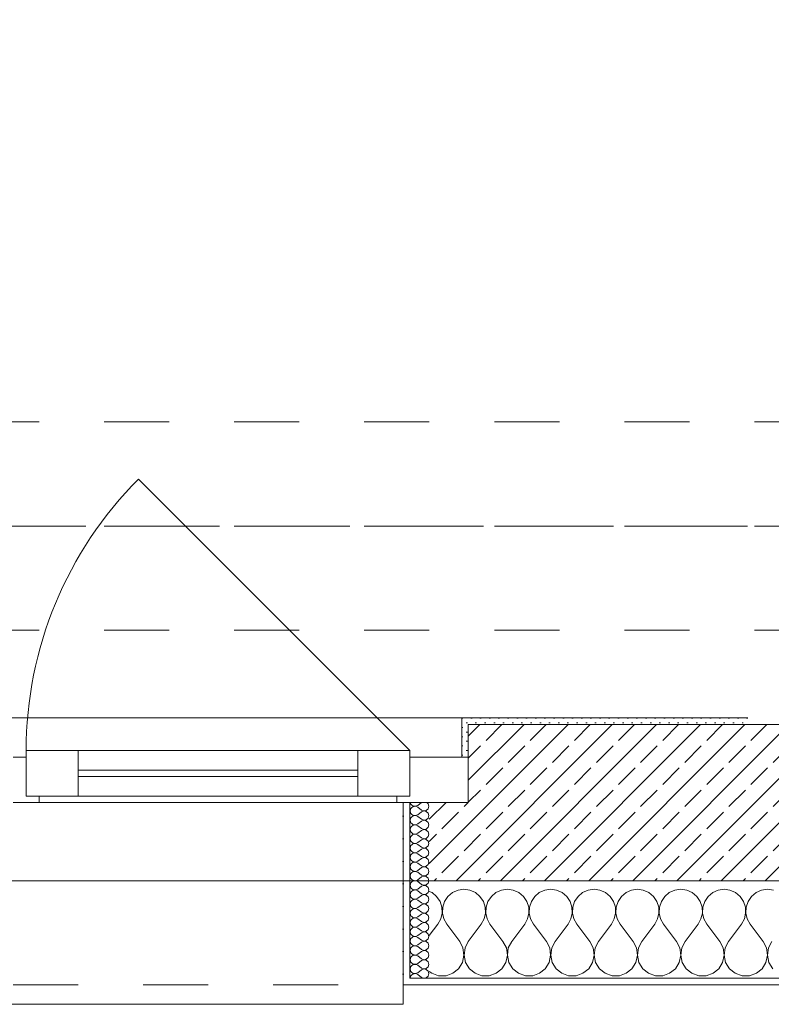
# Model space of a CAD drawing. Header units: metres. Extents: x -3.5 to 65.3, y -10.9 to 16.7.
# Tile 36 of 234: x 24.5 to 25.6, y -0.2 to 1.3. Entities that reach past the tile are written whole.
import ezdxf

# ---------------------------------------------------------------- set-up
doc = ezdxf.new("R2010")
doc.units = ezdxf.units.M
doc.header["$MEASUREMENT"] = 0
for name, pattern in [('Achse', [0.08, 0.04, -0.02, 0, -0.02]), ('Strichlinie doppelt', [0.218722, 0.105833, -0.042333, 0.028222, -0.042333]), ('Strichlinie eng', [0.046, 0.03, -0.016]), ('Untersicht', [0.04, 0.03, -0.01])]:
    doc.linetypes.add(name, pattern=pattern)
for name, color, linetype in [('451 - Universal.Achsen Raster', 7, 'Continuous'), ('603 - Struktur.Bodenplatte_ Decke Roh', 7, 'Continuous'), ('604 - Struktur.Wand Aussen', 7, 'Continuous'), ('608 - Struktur.Träger', 7, 'Continuous')]:
    doc.layers.add(name, color=color, linetype=linetype)
pattern_1 = [(0, (0, 0), (0, 0.034641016), [0, -0.02]), (0, (0.01, 0.01732), (0, 0.034641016), [0, -0.02])]
pattern_2 = [(45, (0, 0), (-0.007071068, 0.007071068), [0, -0.01])]

# ---------------------------------------------------------------- blocks, each defined once
blk = doc.blocks.new('*X18')
at = {"layer": '604 - Struktur.Wand Aussen', "color": 7, "linetype": 'Continuous', "lineweight": 5}
for p, q in [((25.0842, -0.0133), (25.08, -0.0115)), ((25.0913, -0.0192), (25.0842, -0.0133)), ((25.1158, -0.0133), (25.1087, -0.0192)), ((25.1242, -0.0096), (25.1158, -0.0133)), ((25.1333, -0.0083), (25.1242, -0.0096)), ((25.1424, -0.0096), (25.1333, -0.0083)), ((25.1509, -0.0133), (25.1424, -0.0096)), ((25.1579, -0.0192), (25.1509, -0.0133)), ((25.1825, -0.0133), (25.1754, -0.0192)), ((25.1909, -0.0096), (25.1825, -0.0133)), ((25.2, -0.0083), (25.1909, -0.0096)), ((25.2091, -0.0096), (25.2, -0.0083)), ((25.2175, -0.0133), (25.2091, -0.0096)), ((25.2246, -0.0192), (25.2175, -0.0133)), ((25.2491, -0.0133), (25.2421, -0.0192)), ((25.2576, -0.0096), (25.2491, -0.0133)), ((25.2667, -0.0083), (25.2576, -0.0096)), ((25.2758, -0.0096), (25.2667, -0.0083)), ((25.2842, -0.0133), (25.2758, -0.0096)), ((25.2913, -0.0192), (25.2842, -0.0133)), ((25.3158, -0.0133), (25.3087, -0.0192)), ((25.3242, -0.0096), (25.3158, -0.0133)), ((25.3333, -0.0083), (25.3242, -0.0096)), ((25.3424, -0.0096), (25.3333, -0.0083)), ((25.3509, -0.0133), (25.3424, -0.0096)), ((25.3579, -0.0192), (25.3509, -0.0133)), ((25.3825, -0.0133), (25.3754, -0.0192)), ((25.3909, -0.0096), (25.3825, -0.0133)), ((25.4, -0.0083), (25.3909, -0.0096)), ((25.4091, -0.0096), (25.4, -0.0083)), ((25.4175, -0.0133), (25.4091, -0.0096)), ((25.4246, -0.0192), (25.4175, -0.0133)), ((25.4491, -0.0133), (25.4421, -0.0192)), ((25.4576, -0.0096), (25.4491, -0.0133)), ((25.4667, -0.0083), (25.4576, -0.0096)), ((25.4758, -0.0096), (25.4667, -0.0083)), ((25.4842, -0.0133), (25.4758, -0.0096)), ((25.4913, -0.0192), (25.4842, -0.0133)), ((25.5158, -0.0133), (25.5087, -0.0192)), ((25.5242, -0.0096), (25.5158, -0.0133)), ((25.5333, -0.0083), (25.5242, -0.0096)), ((25.5424, -0.0096), (25.5333, -0.0083)), ((25.5509, -0.0133), (25.5424, -0.0096)), ((25.5579, -0.0192), (25.5509, -0.0133)), ((25.5825, -0.0133), (25.5754, -0.0192)), ((25.5909, -0.0096), (25.5825, -0.0133)), ((25.6, -0.0083), (25.5909, -0.0096)), ((25.6091, -0.0096), (25.6, -0.0083)), ((25.0965, -0.0268), (25.0913, -0.0192)), ((25.0994, -0.0355), (25.0965, -0.0268)), ((25.1035, -0.0268), (25.1006, -0.0355)), ((25.1087, -0.0192), (25.1035, -0.0268)), ((25.1631, -0.0268), (25.1579, -0.0192)), ((25.1661, -0.0355), (25.1631, -0.0268)), ((25.1702, -0.0268), (25.1672, -0.0355)), ((25.1754, -0.0192), (25.1702, -0.0268)), ((25.2298, -0.0268), (25.2246, -0.0192)), ((25.2328, -0.0355), (25.2298, -0.0268)), ((25.2369, -0.0268), (25.2339, -0.0355)), ((25.2421, -0.0192), (25.2369, -0.0268)), ((25.2965, -0.0268), (25.2913, -0.0192)), ((25.2994, -0.0355), (25.2965, -0.0268)), ((25.3035, -0.0268), (25.3006, -0.0355)), ((25.3087, -0.0192), (25.3035, -0.0268)), ((25.3631, -0.0268), (25.3579, -0.0192)), ((25.3661, -0.0355), (25.3631, -0.0268)), ((25.3702, -0.0268), (25.3672, -0.0355)), ((25.3754, -0.0192), (25.3702, -0.0268)), ((25.4298, -0.0268), (25.4246, -0.0192)), ((25.4328, -0.0355), (25.4298, -0.0268)), ((25.4369, -0.0268), (25.4339, -0.0355)), ((25.4421, -0.0192), (25.4369, -0.0268)), ((25.4965, -0.0268), (25.4913, -0.0192)), ((25.4994, -0.0355), (25.4965, -0.0268)), ((25.5035, -0.0268), (25.5006, -0.0355)), ((25.5087, -0.0192), (25.5035, -0.0268)), ((25.5631, -0.0268), (25.5579, -0.0192)), ((25.5661, -0.0355), (25.5631, -0.0268)), ((25.5702, -0.0268), (25.5672, -0.0355)), ((25.5754, -0.0192), (25.5702, -0.0268)), ((25.0978, -0.0536), (25.0999, -0.0447)), ((25.0999, -0.0447), (25.0994, -0.0355)), ((25.1006, -0.0355), (25.1001, -0.0447)), ((25.1001, -0.0447), (25.1022, -0.0536)), ((25.1645, -0.0536), (25.1665, -0.0447)), ((25.1665, -0.0447), (25.1661, -0.0355)), ((25.1672, -0.0355), (25.1668, -0.0447)), ((25.1668, -0.0447), (25.1689, -0.0536)), ((25.2311, -0.0536), (25.2332, -0.0447)), ((25.2332, -0.0447), (25.2328, -0.0355)), ((25.2339, -0.0355), (25.2335, -0.0447)), ((25.2335, -0.0447), (25.2355, -0.0536)), ((25.2978, -0.0536), (25.2999, -0.0447)), ((25.2999, -0.0447), (25.2994, -0.0355)), ((25.3006, -0.0355), (25.3001, -0.0447)), ((25.3001, -0.0447), (25.3022, -0.0536)), ((25.3645, -0.0536), (25.3665, -0.0447)), ((25.3665, -0.0447), (25.3661, -0.0355)), ((25.3672, -0.0355), (25.3668, -0.0447)), ((25.3668, -0.0447), (25.3689, -0.0536)), ((25.4311, -0.0536), (25.4332, -0.0447)), ((25.4332, -0.0447), (25.4328, -0.0355)), ((25.4339, -0.0355), (25.4335, -0.0447)), ((25.4335, -0.0447), (25.4355, -0.0536)), ((25.4978, -0.0536), (25.4999, -0.0447)), ((25.4999, -0.0447), (25.4994, -0.0355)), ((25.5006, -0.0355), (25.5001, -0.0447)), ((25.5001, -0.0447), (25.5022, -0.0536)), ((25.5645, -0.0536), (25.5665, -0.0447)), ((25.5665, -0.0447), (25.5661, -0.0355)), ((25.5672, -0.0355), (25.5668, -0.0447)), ((25.5668, -0.0447), (25.5689, -0.0536)), ((25.0933, -0.0617), (25.0978, -0.0536)), ((25.1022, -0.0536), (25.1067, -0.0617)), ((25.16, -0.0617), (25.1645, -0.0536)), ((25.1689, -0.0536), (25.1733, -0.0617)), ((25.2267, -0.0617), (25.2311, -0.0536)), ((25.2355, -0.0536), (25.24, -0.0617)), ((25.2933, -0.0617), (25.2978, -0.0536)), ((25.3022, -0.0536), (25.3067, -0.0617)), ((25.36, -0.0617), (25.3645, -0.0536)), ((25.3689, -0.0536), (25.3733, -0.0617)), ((25.4267, -0.0617), (25.4311, -0.0536)), ((25.4355, -0.0536), (25.44, -0.0617)), ((25.4933, -0.0617), (25.4978, -0.0536)), ((25.5022, -0.0536), (25.5067, -0.0617)), ((25.56, -0.0617), (25.5645, -0.0536)), ((25.5689, -0.0536), (25.5733, -0.0617)), ((25.08, -0.0794), (25.0933, -0.0617)), ((25.1267, -0.0883), (25.1067, -0.0617)), ((25.14, -0.0883), (25.16, -0.0617)), ((25.1933, -0.0883), (25.1733, -0.0617)), ((25.2067, -0.0883), (25.2267, -0.0617)), ((25.26, -0.0883), (25.24, -0.0617)), ((25.2733, -0.0883), (25.2933, -0.0617)), ((25.3267, -0.0883), (25.3067, -0.0617)), ((25.34, -0.0883), (25.36, -0.0617)), ((25.3933, -0.0883), (25.3733, -0.0617)), ((25.4067, -0.0883), (25.4267, -0.0617)), ((25.46, -0.0883), (25.44, -0.0617)), ((25.4733, -0.0883), (25.4933, -0.0617)), ((25.5267, -0.0883), (25.5067, -0.0617)), ((25.54, -0.0883), (25.56, -0.0617)), ((25.5933, -0.0883), (25.5733, -0.0617)), ((25.1318, -0.0984), (25.1267, -0.0883)), ((25.14, -0.0883), (25.1349, -0.0984)), ((25.1985, -0.0984), (25.1933, -0.0883)), ((25.2067, -0.0883), (25.2015, -0.0984)), ((25.2651, -0.0984), (25.26, -0.0883)), ((25.2733, -0.0883), (25.2682, -0.0984)), ((25.3318, -0.0984), (25.3267, -0.0883)), ((25.34, -0.0883), (25.3349, -0.0984)), ((25.3985, -0.0984), (25.3933, -0.0883)), ((25.4067, -0.0883), (25.4015, -0.0984)), ((25.4651, -0.0984), (25.46, -0.0883)), ((25.4733, -0.0883), (25.4682, -0.0984)), ((25.5318, -0.0984), (25.5267, -0.0883)), ((25.54, -0.0883), (25.5349, -0.0984)), ((25.5985, -0.0984), (25.5933, -0.0883)), ((25.6067, -0.0883), (25.6015, -0.0984)), ((25.1333, -0.1096), (25.1318, -0.0984)), ((25.1349, -0.0984), (25.1334, -0.1096)), ((25.2, -0.1096), (25.1985, -0.0984)), ((25.2015, -0.0984), (25.2, -0.1096)), ((25.2666, -0.1096), (25.2651, -0.0984)), ((25.2682, -0.0984), (25.2667, -0.1096)), ((25.3333, -0.1096), (25.3318, -0.0984)), ((25.3349, -0.0984), (25.3334, -0.1096)), ((25.4, -0.1096), (25.3985, -0.0984)), ((25.4015, -0.0984), (25.4, -0.1096)), ((25.4666, -0.1096), (25.4651, -0.0984)), ((25.4682, -0.0984), (25.4667, -0.1096)), ((25.5333, -0.1096), (25.5318, -0.0984)), ((25.5349, -0.0984), (25.5334, -0.1096)), ((25.6, -0.1096), (25.5985, -0.0984)), ((25.6015, -0.0984), (25.6, -0.1096)), ((25.1251, -0.1303), (25.131, -0.1207)), ((25.131, -0.1207), (25.1333, -0.1096)), ((25.1334, -0.1096), (25.1357, -0.1207)), ((25.1357, -0.1207), (25.1416, -0.1303)), ((25.1917, -0.1303), (25.1976, -0.1207)), ((25.1976, -0.1207), (25.2, -0.1096)), ((25.2, -0.1096), (25.2024, -0.1207)), ((25.2024, -0.1207), (25.2083, -0.1303)), ((25.2584, -0.1303), (25.2643, -0.1207)), ((25.2643, -0.1207), (25.2666, -0.1096)), ((25.2667, -0.1096), (25.269, -0.1207)), ((25.269, -0.1207), (25.2749, -0.1303)), ((25.3251, -0.1303), (25.331, -0.1207)), ((25.331, -0.1207), (25.3333, -0.1096)), ((25.3334, -0.1096), (25.3357, -0.1207)), ((25.3357, -0.1207), (25.3416, -0.1303)), ((25.3917, -0.1303), (25.3976, -0.1207)), ((25.3976, -0.1207), (25.4, -0.1096)), ((25.4, -0.1096), (25.4024, -0.1207)), ((25.4024, -0.1207), (25.4083, -0.1303)), ((25.4584, -0.1303), (25.4643, -0.1207)), ((25.4643, -0.1207), (25.4666, -0.1096)), ((25.4667, -0.1096), (25.469, -0.1207)), ((25.469, -0.1207), (25.4749, -0.1303)), ((25.5251, -0.1303), (25.531, -0.1207)), ((25.531, -0.1207), (25.5333, -0.1096)), ((25.5334, -0.1096), (25.5357, -0.1207)), ((25.5357, -0.1207), (25.5416, -0.1303)), ((25.5917, -0.1303), (25.5976, -0.1207)), ((25.5976, -0.1207), (25.6, -0.1096)), ((25.6, -0.1096), (25.6024, -0.1207)), ((25.6024, -0.1207), (25.6083, -0.1303)), ((25.08, -0.1344), (25.0837, -0.1374)), ((25.1163, -0.1374), (25.1251, -0.1303)), ((25.1416, -0.1303), (25.1504, -0.1374)), ((25.183, -0.1374), (25.1917, -0.1303)), ((25.2083, -0.1303), (25.217, -0.1374)), ((25.2496, -0.1374), (25.2584, -0.1303)), ((25.2749, -0.1303), (25.2837, -0.1374)), ((25.3163, -0.1374), (25.3251, -0.1303)), ((25.3416, -0.1303), (25.3504, -0.1374)), ((25.383, -0.1374), (25.3917, -0.1303)), ((25.4083, -0.1303), (25.417, -0.1374)), ((25.4496, -0.1374), (25.4584, -0.1303)), ((25.4749, -0.1303), (25.4837, -0.1374)), ((25.5163, -0.1374), (25.5251, -0.1303)), ((25.5416, -0.1303), (25.5504, -0.1374)), ((25.583, -0.1374), (25.5917, -0.1303)), ((25.0837, -0.1374), (25.0943, -0.1412)), ((25.0943, -0.1412), (25.1057, -0.1412)), ((25.1057, -0.1412), (25.1163, -0.1374)), ((25.1504, -0.1374), (25.161, -0.1412)), ((25.161, -0.1412), (25.1723, -0.1412)), ((25.1723, -0.1412), (25.183, -0.1374)), ((25.217, -0.1374), (25.2277, -0.1412)), ((25.2277, -0.1412), (25.239, -0.1412)), ((25.239, -0.1412), (25.2496, -0.1374)), ((25.2837, -0.1374), (25.2943, -0.1412)), ((25.2943, -0.1412), (25.3057, -0.1412)), ((25.3057, -0.1412), (25.3163, -0.1374)), ((25.3504, -0.1374), (25.361, -0.1412)), ((25.361, -0.1412), (25.3723, -0.1412)), ((25.3723, -0.1412), (25.383, -0.1374)), ((25.417, -0.1374), (25.4277, -0.1412)), ((25.4277, -0.1412), (25.439, -0.1412)), ((25.439, -0.1412), (25.4496, -0.1374)), ((25.4837, -0.1374), (25.4943, -0.1412)), ((25.4943, -0.1412), (25.5057, -0.1412)), ((25.5057, -0.1412), (25.5163, -0.1374)), ((25.5504, -0.1374), (25.561, -0.1412)), ((25.561, -0.1412), (25.5723, -0.1412)), ((25.5723, -0.1412), (25.583, -0.1374))]:
    blk.add_line(p, q, dxfattribs=at)
blk = doc.blocks.new('*X41')
at = {"layer": '604 - Struktur.Wand Aussen', "color": 7, "linetype": 'Continuous', "lineweight": 5}
for p, q in [((25.0509, 0.125), (25.051, 0.1245)), ((25.051, 0.1245), (25.0518, 0.1227)), ((25.0518, 0.1227), (25.053, 0.1212)), ((25.053, 0.1212), (25.0547, 0.12)), ((25.0679, 0.125), (25.0621, 0.1207)), ((25.0782, 0.123), (25.0761, 0.125)), ((25.0793, 0.1193), (25.0782, 0.123)), ((25.051, 0.1141), (25.0507, 0.1121)), ((25.0507, 0.1121), (25.051, 0.1102)), ((25.0518, 0.1159), (25.051, 0.1141)), ((25.051, 0.1102), (25.0518, 0.1084)), ((25.053, 0.1174), (25.0518, 0.1159)), ((25.0518, 0.1084), (25.053, 0.1069)), ((25.0547, 0.1185), (25.053, 0.1174)), ((25.053, 0.1069), (25.0547, 0.1058)), ((25.0547, 0.12), (25.0565, 0.1194)), ((25.0565, 0.1192), (25.0547, 0.1185)), ((25.0565, 0.1194), (25.0585, 0.1193)), ((25.0585, 0.1193), (25.0565, 0.1192)), ((25.0585, 0.1193), (25.0604, 0.1198)), ((25.0604, 0.1188), (25.0585, 0.1193)), ((25.0604, 0.1198), (25.0621, 0.1207)), ((25.0621, 0.1179), (25.0604, 0.1188)), ((25.0604, 0.1055), (25.0621, 0.1064)), ((25.0679, 0.1136), (25.0621, 0.1179)), ((25.0679, 0.1107), (25.0621, 0.1064)), ((25.0679, 0.1136), (25.0715, 0.1122)), ((25.0715, 0.1121), (25.0679, 0.1107)), ((25.0715, 0.1122), (25.0753, 0.1129)), ((25.0753, 0.1114), (25.0715, 0.1121)), ((25.0753, 0.1129), (25.0782, 0.1155)), ((25.0782, 0.1088), (25.0753, 0.1114)), ((25.0782, 0.1155), (25.0793, 0.1193)), ((25.0793, 0.105), (25.0782, 0.1088)), ((25.051, 0.0998), (25.0507, 0.0979)), ((25.0507, 0.0979), (25.051, 0.0959)), ((25.0518, 0.1016), (25.051, 0.0998)), ((25.051, 0.0959), (25.0518, 0.0941)), ((25.053, 0.1031), (25.0518, 0.1016)), ((25.0518, 0.0941), (25.053, 0.0926)), ((25.0547, 0.1042), (25.053, 0.1031)), ((25.053, 0.0926), (25.0547, 0.0915)), ((25.0547, 0.1058), (25.0565, 0.1051)), ((25.0565, 0.1049), (25.0547, 0.1042)), ((25.0547, 0.0915), (25.0565, 0.0908)), ((25.0565, 0.1051), (25.0585, 0.105)), ((25.0585, 0.105), (25.0565, 0.1049)), ((25.0565, 0.0908), (25.0585, 0.0907)), ((25.0585, 0.105), (25.0604, 0.1055)), ((25.0604, 0.1045), (25.0585, 0.105)), ((25.0585, 0.0907), (25.0604, 0.0912)), ((25.0621, 0.1036), (25.0604, 0.1045)), ((25.0604, 0.0912), (25.0621, 0.0921)), ((25.0679, 0.0993), (25.0621, 0.1036)), ((25.0679, 0.0964), (25.0621, 0.0921)), ((25.0679, 0.0993), (25.0715, 0.0979)), ((25.0715, 0.0978), (25.0679, 0.0964)), ((25.0715, 0.0979), (25.0753, 0.0986)), ((25.0753, 0.0971), (25.0715, 0.0978)), ((25.0753, 0.0986), (25.0782, 0.1012)), ((25.0782, 0.0945), (25.0753, 0.0971)), ((25.0782, 0.1012), (25.0793, 0.105)), ((25.0793, 0.0907), (25.0782, 0.0945)), ((25.051, 0.0855), (25.0507, 0.0836)), ((25.0507, 0.0836), (25.051, 0.0816)), ((25.0518, 0.0873), (25.051, 0.0855)), ((25.051, 0.0816), (25.0518, 0.0798)), ((25.053, 0.0888), (25.0518, 0.0873)), ((25.0518, 0.0798), (25.053, 0.0783)), ((25.0547, 0.09), (25.053, 0.0888)), ((25.053, 0.0783), (25.0547, 0.0772)), ((25.0547, 0.0757), (25.053, 0.0746)), ((25.0565, 0.0906), (25.0547, 0.09)), ((25.0547, 0.0772), (25.0565, 0.0766)), ((25.0565, 0.0763), (25.0547, 0.0757)), ((25.0585, 0.0907), (25.0565, 0.0906)), ((25.0565, 0.0766), (25.0585, 0.0765)), ((25.0585, 0.0764), (25.0565, 0.0763)), ((25.0604, 0.0902), (25.0585, 0.0907)), ((25.0585, 0.0765), (25.0604, 0.0769)), ((25.0604, 0.076), (25.0585, 0.0764)), ((25.0621, 0.0893), (25.0604, 0.0902)), ((25.0604, 0.0769), (25.0621, 0.0779)), ((25.0621, 0.075), (25.0604, 0.076)), ((25.0679, 0.085), (25.0621, 0.0893)), ((25.0679, 0.0821), (25.0621, 0.0779)), ((25.0679, 0.085), (25.0715, 0.0836)), ((25.0715, 0.0835), (25.0679, 0.0821)), ((25.0715, 0.0836), (25.0753, 0.0843)), ((25.0753, 0.0828), (25.0715, 0.0835)), ((25.0753, 0.0843), (25.0782, 0.087)), ((25.0782, 0.0802), (25.0753, 0.0828)), ((25.0782, 0.087), (25.0793, 0.0907)), ((25.0793, 0.0764), (25.0782, 0.0802)), ((25.0782, 0.0727), (25.0793, 0.0764)), ((25.051, 0.0712), (25.0507, 0.0693)), ((25.0507, 0.0693), (25.051, 0.0673)), ((25.0518, 0.073), (25.051, 0.0712)), ((25.051, 0.0673), (25.0518, 0.0655)), ((25.053, 0.0746), (25.0518, 0.073)), ((25.0518, 0.0655), (25.053, 0.064)), ((25.053, 0.064), (25.0547, 0.0629)), ((25.0547, 0.0614), (25.053, 0.0603)), ((25.0547, 0.0629), (25.0565, 0.0623)), ((25.0565, 0.062), (25.0547, 0.0614)), ((25.0565, 0.0623), (25.0585, 0.0622)), ((25.0585, 0.0621), (25.0565, 0.062)), ((25.0585, 0.0622), (25.0604, 0.0626)), ((25.0604, 0.0617), (25.0585, 0.0621)), ((25.0604, 0.0626), (25.0621, 0.0636)), ((25.0621, 0.0607), (25.0604, 0.0617)), ((25.0679, 0.0707), (25.0621, 0.075)), ((25.0679, 0.0679), (25.0621, 0.0636)), ((25.0679, 0.0564), (25.0621, 0.0607)), ((25.0679, 0.0707), (25.0715, 0.0693)), ((25.0715, 0.0693), (25.0679, 0.0679)), ((25.0715, 0.0693), (25.0753, 0.07)), ((25.0753, 0.0685), (25.0715, 0.0693)), ((25.0753, 0.07), (25.0782, 0.0727)), ((25.0782, 0.0659), (25.0753, 0.0685)), ((25.0793, 0.0621), (25.0782, 0.0659)), ((25.0782, 0.0584), (25.0793, 0.0621)), ((25.051, 0.057), (25.0507, 0.055)), ((25.0507, 0.055), (25.051, 0.053)), ((25.0518, 0.0588), (25.051, 0.057)), ((25.051, 0.053), (25.0518, 0.0512)), ((25.053, 0.0603), (25.0518, 0.0588)), ((25.0518, 0.0512), (25.053, 0.0497)), ((25.053, 0.046), (25.0518, 0.0445)), ((25.053, 0.0497), (25.0547, 0.0486)), ((25.0547, 0.0471), (25.053, 0.046)), ((25.0547, 0.0486), (25.0565, 0.048)), ((25.0565, 0.0477), (25.0547, 0.0471)), ((25.0565, 0.048), (25.0585, 0.0479)), ((25.0585, 0.0478), (25.0565, 0.0477)), ((25.0585, 0.0479), (25.0604, 0.0483)), ((25.0604, 0.0474), (25.0585, 0.0478)), ((25.0604, 0.0483), (25.0621, 0.0493)), ((25.0621, 0.0464), (25.0604, 0.0474)), ((25.0679, 0.0536), (25.0621, 0.0493)), ((25.0679, 0.0421), (25.0621, 0.0464)), ((25.0679, 0.0564), (25.0715, 0.055)), ((25.0715, 0.055), (25.0679, 0.0536)), ((25.0715, 0.055), (25.0753, 0.0558)), ((25.0753, 0.0542), (25.0715, 0.055)), ((25.0753, 0.0558), (25.0782, 0.0584)), ((25.0782, 0.0516), (25.0753, 0.0542)), ((25.0793, 0.0479), (25.0782, 0.0516)), ((25.0782, 0.0441), (25.0793, 0.0479)), ((25.051, 0.0427), (25.0507, 0.0407)), ((25.0507, 0.0407), (25.051, 0.0388)), ((25.0518, 0.0445), (25.051, 0.0427)), ((25.051, 0.0388), (25.0518, 0.037)), ((25.0518, 0.037), (25.053, 0.0354)), ((25.053, 0.0317), (25.0518, 0.0302)), ((25.053, 0.0354), (25.0547, 0.0343)), ((25.0547, 0.0328), (25.053, 0.0317)), ((25.0547, 0.0343), (25.0565, 0.0337)), ((25.0565, 0.0334), (25.0547, 0.0328)), ((25.0565, 0.0337), (25.0585, 0.0336)), ((25.0585, 0.0335), (25.0565, 0.0334)), ((25.0585, 0.0336), (25.0604, 0.034)), ((25.0604, 0.0331), (25.0585, 0.0335)), ((25.0604, 0.034), (25.0621, 0.035)), ((25.0621, 0.0321), (25.0604, 0.0331)), ((25.0679, 0.0393), (25.0621, 0.035)), ((25.0679, 0.0279), (25.0621, 0.0321)), ((25.0679, 0.0421), (25.0715, 0.0407)), ((25.0715, 0.0407), (25.0679, 0.0393)), ((25.0715, 0.0407), (25.0753, 0.0415)), ((25.0753, 0.04), (25.0715, 0.0407)), ((25.0753, 0.0415), (25.0782, 0.0441)), ((25.0782, 0.0373), (25.0753, 0.04)), ((25.0793, 0.0336), (25.0782, 0.0373)), ((25.0782, 0.0298), (25.0793, 0.0336)), ((25.051, 0.0284), (25.0507, 0.0264)), ((25.0507, 0.0264), (25.051, 0.0245)), ((25.0518, 0.0302), (25.051, 0.0284)), ((25.051, 0.0245), (25.0518, 0.0227)), ((25.0518, 0.0159), (25.051, 0.0141)), ((25.0518, 0.0227), (25.053, 0.0212)), ((25.053, 0.0174), (25.0518, 0.0159)), ((25.053, 0.0212), (25.0547, 0.02)), ((25.0547, 0.0185), (25.053, 0.0174)), ((25.0547, 0.02), (25.0565, 0.0194)), ((25.0565, 0.0192), (25.0547, 0.0185)), ((25.0565, 0.0194), (25.0585, 0.0193)), ((25.0585, 0.0193), (25.0565, 0.0192)), ((25.0585, 0.0193), (25.0604, 0.0198)), ((25.0604, 0.0188), (25.0585, 0.0193)), ((25.0604, 0.0198), (25.0621, 0.0207)), ((25.0621, 0.0179), (25.0604, 0.0188)), ((25.0679, 0.025), (25.0621, 0.0207)), ((25.0679, 0.0136), (25.0621, 0.0179)), ((25.0679, 0.0279), (25.0715, 0.0265)), ((25.0715, 0.0264), (25.0679, 0.025)), ((25.0715, 0.0265), (25.0753, 0.0272)), ((25.0753, 0.0257), (25.0715, 0.0264)), ((25.0753, 0.0272), (25.0782, 0.0298)), ((25.0782, 0.023), (25.0753, 0.0257)), ((25.0753, 0.0129), (25.0782, 0.0155)), ((25.0793, 0.0193), (25.0782, 0.023)), ((25.0782, 0.0155), (25.0793, 0.0193)), ((25.051, 0.0141), (25.0507, 0.0121)), ((25.0507, 0.0121), (25.051, 0.0102)), ((25.051, 0.0102), (25.0518, 0.0084)), ((25.0518, 0.0016), (25.051, -0.0002)), ((25.0518, 0.0084), (25.053, 0.0069)), ((25.053, 0.0031), (25.0518, 0.0016)), ((25.053, 0.0069), (25.0547, 0.0058)), ((25.0547, 0.0042), (25.053, 0.0031)), ((25.0547, 0.0058), (25.0565, 0.0051)), ((25.0565, 0.0049), (25.0547, 0.0042)), ((25.0565, 0.0051), (25.0585, 0.005)), ((25.0585, 0.005), (25.0565, 0.0049)), ((25.0585, 0.005), (25.0604, 0.0055)), ((25.0604, 0.0045), (25.0585, 0.005)), ((25.0604, 0.0055), (25.0621, 0.0064)), ((25.0621, 0.0036), (25.0604, 0.0045)), ((25.0679, 0.0107), (25.0621, 0.0064)), ((25.0679, -0.0007), (25.0621, 0.0036)), ((25.0679, 0.0136), (25.0715, 0.0122)), ((25.0715, 0.0121), (25.0679, 0.0107)), ((25.0715, 0.0122), (25.0753, 0.0129)), ((25.0753, 0.0114), (25.0715, 0.0121)), ((25.0782, 0.0088), (25.0753, 0.0114)), ((25.0753, -0.0014), (25.0782, 0.0012)), ((25.0793, 0.005), (25.0782, 0.0088)), ((25.0782, 0.0012), (25.0793, 0.005)), ((25.051, -0.0002), (25.0507, -0.0021)), ((25.0507, -0.0021), (25.051, -0.0041)), ((25.051, -0.0145), (25.0507, -0.0164)), ((25.051, -0.0041), (25.0518, -0.0059)), ((25.0518, -0.0127), (25.051, -0.0145)), ((25.0518, -0.0059), (25.053, -0.0074)), ((25.053, -0.0112), (25.0518, -0.0127)), ((25.053, -0.0074), (25.0547, -0.0085)), ((25.0547, -0.01), (25.053, -0.0112)), ((25.0547, -0.0085), (25.0565, -0.0092)), ((25.0565, -0.0094), (25.0547, -0.01)), ((25.0565, -0.0092), (25.0585, -0.0093)), ((25.0585, -0.0093), (25.0565, -0.0094)), ((25.0585, -0.0093), (25.0604, -0.0088)), ((25.0604, -0.0098), (25.0585, -0.0093)), ((25.0604, -0.0088), (25.0621, -0.0079)), ((25.0621, -0.0107), (25.0604, -0.0098)), ((25.0679, -0.0036), (25.0621, -0.0079)), ((25.0679, -0.015), (25.0621, -0.0107)), ((25.0679, -0.0007), (25.0715, -0.0021)), ((25.0715, -0.0022), (25.0679, -0.0036)), ((25.0679, -0.015), (25.0715, -0.0164)), ((25.0715, -0.0021), (25.0753, -0.0014)), ((25.0753, -0.0029), (25.0715, -0.0022)), ((25.0782, -0.0055), (25.0753, -0.0029)), ((25.0753, -0.0157), (25.0782, -0.013)), ((25.0793, -0.0093), (25.0782, -0.0055)), ((25.0782, -0.013), (25.0793, -0.0093)), ((25.0507, -0.0164), (25.051, -0.0184)), ((25.051, -0.0288), (25.0507, -0.0307)), ((25.051, -0.0184), (25.0518, -0.0202)), ((25.0518, -0.027), (25.051, -0.0288)), ((25.0518, -0.0202), (25.053, -0.0217)), ((25.053, -0.0254), (25.0518, -0.027)), ((25.053, -0.0217), (25.0547, -0.0228)), ((25.0547, -0.0243), (25.053, -0.0254)), ((25.0547, -0.0228), (25.0565, -0.0234)), ((25.0565, -0.0237), (25.0547, -0.0243)), ((25.0565, -0.0234), (25.0585, -0.0235)), ((25.0585, -0.0236), (25.0565, -0.0237)), ((25.0585, -0.0235), (25.0604, -0.0231)), ((25.0604, -0.024), (25.0585, -0.0236)), ((25.0604, -0.0231), (25.0621, -0.0221)), ((25.0621, -0.025), (25.0604, -0.024)), ((25.0679, -0.0179), (25.0621, -0.0221)), ((25.0679, -0.0293), (25.0621, -0.025)), ((25.0715, -0.0165), (25.0679, -0.0179)), ((25.0679, -0.0293), (25.0715, -0.0307)), ((25.0715, -0.0164), (25.0753, -0.0157)), ((25.0753, -0.0172), (25.0715, -0.0165)), ((25.0715, -0.0307), (25.0753, -0.03)), ((25.0782, -0.0198), (25.0753, -0.0172)), ((25.0753, -0.03), (25.0782, -0.0273)), ((25.0793, -0.0236), (25.0782, -0.0198)), ((25.0782, -0.0273), (25.0793, -0.0236)), ((25.0507, -0.0307), (25.051, -0.0327)), ((25.051, -0.043), (25.0507, -0.045)), ((25.0507, -0.045), (25.051, -0.047)), ((25.051, -0.0327), (25.0518, -0.0345)), ((25.0518, -0.0412), (25.051, -0.043)), ((25.0518, -0.0345), (25.053, -0.036)), ((25.053, -0.0397), (25.0518, -0.0412)), ((25.053, -0.036), (25.0547, -0.0371)), ((25.0547, -0.0386), (25.053, -0.0397)), ((25.0547, -0.0371), (25.0565, -0.0377)), ((25.0565, -0.038), (25.0547, -0.0386)), ((25.0565, -0.0377), (25.0585, -0.0378)), ((25.0585, -0.0379), (25.0565, -0.038)), ((25.0585, -0.0378), (25.0604, -0.0374)), ((25.0604, -0.0383), (25.0585, -0.0379)), ((25.0604, -0.0374), (25.0621, -0.0364)), ((25.0621, -0.0393), (25.0604, -0.0383)), ((25.0679, -0.0321), (25.0621, -0.0364)), ((25.0679, -0.0436), (25.0621, -0.0393)), ((25.0715, -0.0307), (25.0679, -0.0321)), ((25.0679, -0.0436), (25.0715, -0.045)), ((25.0715, -0.045), (25.0679, -0.0464)), ((25.0753, -0.0315), (25.0715, -0.0307)), ((25.0715, -0.045), (25.0753, -0.0442)), ((25.0753, -0.0458), (25.0715, -0.045)), ((25.0782, -0.0341), (25.0753, -0.0315)), ((25.0753, -0.0442), (25.0782, -0.0416)), ((25.0793, -0.0379), (25.0782, -0.0341)), ((25.0782, -0.0416), (25.0793, -0.0379)), ((25.051, -0.0573), (25.0507, -0.0593)), ((25.0507, -0.0593), (25.051, -0.0612)), ((25.051, -0.047), (25.0518, -0.0488)), ((25.0518, -0.0555), (25.051, -0.0573)), ((25.0518, -0.0488), (25.053, -0.0503)), ((25.053, -0.054), (25.0518, -0.0555)), ((25.053, -0.0503), (25.0547, -0.0514)), ((25.0547, -0.0529), (25.053, -0.054)), ((25.0547, -0.0514), (25.0565, -0.052)), ((25.0565, -0.0523), (25.0547, -0.0529)), ((25.0565, -0.052), (25.0585, -0.0521)), ((25.0585, -0.0522), (25.0565, -0.0523)), ((25.0585, -0.0521), (25.0604, -0.0517)), ((25.0604, -0.0526), (25.0585, -0.0522)), ((25.0604, -0.0517), (25.0621, -0.0507)), ((25.0621, -0.0536), (25.0604, -0.0526)), ((25.0679, -0.0464), (25.0621, -0.0507)), ((25.0679, -0.0579), (25.0621, -0.0536)), ((25.0679, -0.0579), (25.0715, -0.0593)), ((25.0715, -0.0593), (25.0679, -0.0607)), ((25.0715, -0.0593), (25.0753, -0.0585)), ((25.0753, -0.06), (25.0715, -0.0593)), ((25.0782, -0.0484), (25.0753, -0.0458)), ((25.0753, -0.0585), (25.0782, -0.0559)), ((25.0782, -0.0627), (25.0753, -0.06)), ((25.0793, -0.0521), (25.0782, -0.0484)), ((25.0782, -0.0559), (25.0793, -0.0521)), ((25.051, -0.0716), (25.0507, -0.0736)), ((25.0507, -0.0736), (25.051, -0.0755)), ((25.051, -0.0612), (25.0518, -0.063)), ((25.0518, -0.0698), (25.051, -0.0716)), ((25.051, -0.0755), (25.0518, -0.0773)), ((25.0518, -0.063), (25.053, -0.0646)), ((25.053, -0.0683), (25.0518, -0.0698)), ((25.053, -0.0646), (25.0547, -0.0657)), ((25.0547, -0.0672), (25.053, -0.0683)), ((25.0547, -0.0657), (25.0565, -0.0663)), ((25.0565, -0.0666), (25.0547, -0.0672)), ((25.0565, -0.0663), (25.0585, -0.0664)), ((25.0585, -0.0665), (25.0565, -0.0666)), ((25.0585, -0.0664), (25.0604, -0.066)), ((25.0604, -0.0669), (25.0585, -0.0665)), ((25.0604, -0.066), (25.0621, -0.065)), ((25.0621, -0.0679), (25.0604, -0.0669)), ((25.0679, -0.0607), (25.0621, -0.065)), ((25.0679, -0.0721), (25.0621, -0.0679)), ((25.0679, -0.075), (25.0621, -0.0793)), ((25.0679, -0.0721), (25.0715, -0.0735)), ((25.0715, -0.0736), (25.0679, -0.075)), ((25.0715, -0.0735), (25.0753, -0.0728)), ((25.0753, -0.0743), (25.0715, -0.0736)), ((25.0753, -0.0728), (25.0782, -0.0702)), ((25.0782, -0.077), (25.0753, -0.0743)), ((25.0793, -0.0664), (25.0782, -0.0627)), ((25.0782, -0.0702), (25.0793, -0.0664)), ((25.051, -0.0859), (25.0507, -0.0879)), ((25.0507, -0.0879), (25.051, -0.0898)), ((25.0518, -0.0841), (25.051, -0.0859)), ((25.051, -0.0898), (25.0518, -0.0916)), ((25.0518, -0.0773), (25.053, -0.0788)), ((25.053, -0.0826), (25.0518, -0.0841)), ((25.053, -0.0788), (25.0547, -0.08)), ((25.0547, -0.0815), (25.053, -0.0826)), ((25.0547, -0.08), (25.0565, -0.0806)), ((25.0565, -0.0808), (25.0547, -0.0815)), ((25.0565, -0.0806), (25.0585, -0.0807)), ((25.0585, -0.0807), (25.0565, -0.0808)), ((25.0585, -0.0807), (25.0604, -0.0802)), ((25.0604, -0.0812), (25.0585, -0.0807)), ((25.0604, -0.0802), (25.0621, -0.0793)), ((25.0621, -0.0821), (25.0604, -0.0812)), ((25.0679, -0.0864), (25.0621, -0.0821)), ((25.0679, -0.0893), (25.0621, -0.0936)), ((25.0679, -0.0864), (25.0715, -0.0878)), ((25.0715, -0.0879), (25.0679, -0.0893)), ((25.0715, -0.0878), (25.0753, -0.0871)), ((25.0753, -0.0886), (25.0715, -0.0879)), ((25.0753, -0.0871), (25.0782, -0.0845)), ((25.0782, -0.0912), (25.0753, -0.0886)), ((25.0793, -0.0807), (25.0782, -0.077)), ((25.0782, -0.0845), (25.0793, -0.0807)), ((25.051, -0.1002), (25.0507, -0.1021)), ((25.0507, -0.1021), (25.051, -0.1041)), ((25.0518, -0.0984), (25.051, -0.1002)), ((25.051, -0.1041), (25.0518, -0.1059)), ((25.0518, -0.0916), (25.053, -0.0931)), ((25.053, -0.0969), (25.0518, -0.0984)), ((25.0518, -0.1059), (25.053, -0.1074)), ((25.053, -0.0931), (25.0547, -0.0942)), ((25.0547, -0.0958), (25.053, -0.0969)), ((25.0547, -0.0942), (25.0565, -0.0949)), ((25.0565, -0.0951), (25.0547, -0.0958)), ((25.0565, -0.0949), (25.0585, -0.095)), ((25.0585, -0.095), (25.0565, -0.0951)), ((25.0585, -0.095), (25.0604, -0.0945)), ((25.0604, -0.0955), (25.0585, -0.095)), ((25.0604, -0.0945), (25.0621, -0.0936)), ((25.0621, -0.0964), (25.0604, -0.0955)), ((25.0679, -0.1007), (25.0621, -0.0964)), ((25.0679, -0.1036), (25.0621, -0.1079)), ((25.0679, -0.1007), (25.0715, -0.1021)), ((25.0715, -0.1022), (25.0679, -0.1036)), ((25.0715, -0.1021), (25.0753, -0.1014)), ((25.0753, -0.1029), (25.0715, -0.1022)), ((25.0753, -0.1014), (25.0782, -0.0988)), ((25.0782, -0.1055), (25.0753, -0.1029)), ((25.0793, -0.095), (25.0782, -0.0912)), ((25.0782, -0.0988), (25.0793, -0.095)), ((25.0793, -0.1093), (25.0782, -0.1055)), ((25.051, -0.1145), (25.0507, -0.1164)), ((25.0507, -0.1164), (25.051, -0.1184)), ((25.0518, -0.1127), (25.051, -0.1145)), ((25.051, -0.1184), (25.0518, -0.1202)), ((25.053, -0.1112), (25.0518, -0.1127)), ((25.0518, -0.1202), (25.053, -0.1217)), ((25.053, -0.1074), (25.0547, -0.1085)), ((25.0547, -0.11), (25.053, -0.1112)), ((25.0547, -0.1085), (25.0565, -0.1092)), ((25.0565, -0.1094), (25.0547, -0.11)), ((25.0565, -0.1092), (25.0585, -0.1093)), ((25.0585, -0.1093), (25.0565, -0.1094)), ((25.0585, -0.1093), (25.0604, -0.1088)), ((25.0604, -0.1098), (25.0585, -0.1093)), ((25.0604, -0.1088), (25.0621, -0.1079)), ((25.0621, -0.1107), (25.0604, -0.1098)), ((25.0679, -0.115), (25.0621, -0.1107)), ((25.0679, -0.1179), (25.0621, -0.1221)), ((25.0679, -0.115), (25.0715, -0.1164)), ((25.0715, -0.1165), (25.0679, -0.1179)), ((25.0715, -0.1164), (25.0753, -0.1157)), ((25.0753, -0.1172), (25.0715, -0.1165)), ((25.0753, -0.1157), (25.0782, -0.113)), ((25.0782, -0.1198), (25.0753, -0.1172)), ((25.0782, -0.113), (25.0793, -0.1093)), ((25.0793, -0.1236), (25.0782, -0.1198)), ((25.051, -0.1288), (25.0507, -0.1307)), ((25.0507, -0.1307), (25.051, -0.1327)), ((25.0518, -0.127), (25.051, -0.1288)), ((25.051, -0.1327), (25.0518, -0.1345)), ((25.053, -0.1254), (25.0518, -0.127)), ((25.0518, -0.1345), (25.053, -0.136)), ((25.053, -0.1217), (25.0547, -0.1228)), ((25.0547, -0.1243), (25.053, -0.1254)), ((25.053, -0.136), (25.0547, -0.1371)), ((25.0547, -0.1228), (25.0565, -0.1234)), ((25.0565, -0.1237), (25.0547, -0.1243)), ((25.0565, -0.1234), (25.0585, -0.1235)), ((25.0585, -0.1236), (25.0565, -0.1237)), ((25.0585, -0.1235), (25.0604, -0.1231)), ((25.0604, -0.124), (25.0585, -0.1236)), ((25.0604, -0.1231), (25.0621, -0.1221)), ((25.0621, -0.125), (25.0604, -0.124)), ((25.0679, -0.1293), (25.0621, -0.125)), ((25.0679, -0.1321), (25.0621, -0.1364)), ((25.0679, -0.1293), (25.0715, -0.1307)), ((25.0715, -0.1307), (25.0679, -0.1321)), ((25.0715, -0.1307), (25.0753, -0.13)), ((25.0753, -0.1315), (25.0715, -0.1307)), ((25.0753, -0.13), (25.0782, -0.1273)), ((25.0782, -0.1341), (25.0753, -0.1315)), ((25.0782, -0.1273), (25.0793, -0.1236)), ((25.0793, -0.1379), (25.0782, -0.1341)), ((25.051, -0.143), (25.0507, -0.145)), ((25.0518, -0.1412), (25.051, -0.143)), ((25.053, -0.1397), (25.0518, -0.1412)), ((25.0547, -0.1386), (25.053, -0.1397)), ((25.0547, -0.1371), (25.0565, -0.1377)), ((25.0565, -0.138), (25.0547, -0.1386)), ((25.0565, -0.1377), (25.0585, -0.1378)), ((25.0585, -0.1379), (25.0565, -0.138)), ((25.0585, -0.1378), (25.0604, -0.1374)), ((25.0604, -0.1383), (25.0585, -0.1379)), ((25.0604, -0.1374), (25.0621, -0.1364)), ((25.0621, -0.1393), (25.0604, -0.1383)), ((25.0679, -0.1436), (25.0621, -0.1393)), ((25.0679, -0.1436), (25.0715, -0.145)), ((25.0715, -0.145), (25.0753, -0.1442)), ((25.0753, -0.1442), (25.0782, -0.1416)), ((25.0782, -0.1416), (25.0793, -0.1379))]:
    blk.add_line(p, q, dxfattribs=at)

msp = doc.modelspace()

# ---------------------------------------------------------------- hatches: boundary and pattern name
at = {"layer": '604 - Struktur.Wand Aussen', "linetype": 'Continuous', "lineweight": 0, "true_color": 0x000000}
h = msp.add_hatch(dxfattribs=at)
h.set_pattern_fill('Beton__Stahlbeton_0001', color=18, style=0, pattern_type=2)
h.set_pattern_definition([(45, (0, 0), (-0.033941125, 0.033941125), []), (45, (-0.01697, 0.01697), (-0.033941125, 0.033941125), [0.036, -0.012])])
h.paths.add_polyline_path([(25.14, 0.125), (25.08, 0.125), (25.08, 0.005), (26.4, 0.005), (26.4, 0.125), (26.34, 0.125), (26.34, 0.195), (26.34, 0.245), (25.14, 0.245), (25.14, 0.195)])
h = msp.add_hatch(dxfattribs=at)
h.set_pattern_fill('Gips_0001', color=18, style=0, pattern_type=2)
h.set_pattern_definition(pattern_2)
h.paths.add_polyline_path([(25.14, 0.255), (25.13, 0.255), (25.13, 0.195), (25.14, 0.195)])
h = msp.add_hatch(dxfattribs=at)
h.set_pattern_fill('Gips_0001', color=18, style=0, pattern_type=2)
h.set_pattern_definition(pattern_2)
h.paths.add_polyline_path([(25.57, 0.255), (25.14, 0.255), (25.14, 0.245), (25.57, 0.245)])
h = msp.add_hatch(dxfattribs=at)
h.set_pattern_fill('Verputz_0001', color=18, style=0, pattern_type=2)
h.set_pattern_definition(pattern_1)
h.paths.add_polyline_path([(25.05, -0.155), (25.05, 0.125), (25.04, 0.125), (25.04, -0.155)])
h = msp.add_hatch(dxfattribs=at)
h.set_pattern_fill('Verputz_0001', color=18, style=0, pattern_type=2)
h.set_pattern_definition(pattern_1)
h.paths.add_polyline_path([(25.05, -0.155), (26.43, -0.155), (26.43, -0.145), (25.05, -0.145)])

# ---------------------------------------------------------------- linework, layer by layer
at = {"layer": '451 - Universal.Achsen Raster', "color": 160, "linetype": 'Strichlinie doppelt', "lineweight": 9, "true_color": 0x3232ff}
msp.add_line((64.935, 0.55), (-3.175, 0.55), dxfattribs=at)
at = {"layer": '603 - Struktur.Bodenplatte_ Decke Roh', "color": 7, "linetype": 'Continuous', "lineweight": 18, "flags": 128}
msp.add_lwpolyline([(47.48, 13.695), (14.78, 13.695), (14.78, 13.455), (14.78, 13), (14.84, 13), (14.84, 8.585), (13.03, 8.585), (13.03, 8.725), (11.41, 8.725), (11.41, 13), (11.48, 13), (11.48, 13.455), (11.48, 13.695), (-0.015, 13.695), (-0.015, 0.005), (62.275, 0.005)], dxfattribs=at)
at = {"layer": '604 - Struktur.Wand Aussen', "color": 7, "linetype": 'Continuous', "lineweight": 9}
for p, q in [((25.05, 0.205), (24.6328, 0.6222)), ((22.75, 0.255), (25.13, 0.255)), ((25.04, -0.185), (25.04, -0.155)), ((22.84, -0.185), (25.04, -0.185))]:
    msp.add_line(p, q, dxfattribs=at)
at = {"layer": '604 - Struktur.Wand Aussen', "color": 7, "linetype": 'Strichlinie eng', "lineweight": 9}
for p, q in [((22.75, 0.255), (25.13, 0.255)), ((22.84, -0.155), (25.04, -0.155))]:
    msp.add_line(p, q, dxfattribs=at)
at = {"layer": '604 - Struktur.Wand Aussen', "color": 7, "linetype": 'Continuous', "lineweight": 5}
for p, q in [((25.13, 0.245), (25.13, 0.255)), ((25.14, 0.255), (25.13, 0.255)), ((25.13, 0.245), (25.13, 0.255)), ((25.13, 0.195), (25.13, 0.245)), ((25.13, 0.195), (25.13, 0.245)), ((25.14, 0.195), (25.13, 0.195)), ((25.14, 0.195), (25.13, 0.195)), ((25.14, 0.195), (25.13, 0.195)), ((25.04, 0.005), (25.04, 0.125)), ((25.05, 0.125), (25.04, 0.125)), ((25.05, 0.125), (25.04, 0.125)), ((25.05, 0.125), (25.04, 0.125)), ((25.04, 0.005), (25.04, 0.125)), ((25.08, 0.125), (25.05, 0.125)), ((25.05, 0.125), (25.05, -0.145)), ((25.05, -0.145), (25.05, 0.125)), ((25.08, 0.125), (25.05, 0.125)), ((25.08, 0.125), (25.05, 0.125)), ((25.04, -0.005), (25.04, 0.005)), ((25.04, -0.005), (25.04, 0.005)), ((25.04, -0.145), (25.04, -0.005)), ((25.04, -0.145), (25.04, -0.005)), ((25.04, -0.155), (25.04, -0.145)), ((25.04, -0.155), (25.04, -0.145)), ((25.08, -0.145), (25.05, -0.145)), ((25.08, -0.145), (26.4, -0.145)), ((25.05, -0.155), (25.04, -0.155))]:
    msp.add_line(p, q, dxfattribs=at)
at = {"layer": '604 - Struktur.Wand Aussen', "color": 7, "linetype": 'Continuous', "lineweight": 13}
for p, q in [((26.34, 0.245), (25.14, 0.245)), ((25.14, 0.245), (25.14, 0.195)), ((24.46, 0.135), (24.46, 0.205)), ((24.46, 0.205), (24.54, 0.205)), ((24.54, 0.205), (24.97, 0.205)), ((24.54, 0.205), (24.54, 0.135)), ((24.97, 0.135), (24.97, 0.205)), ((24.97, 0.205), (25.05, 0.205)), ((25.05, 0.205), (25.05, 0.135)), ((24.44, 0.195), (24.46, 0.195)), ((24.46, 0.195), (24.46, 0.135)), ((25.05, 0.135), (25.05, 0.195)), ((25.05, 0.195), (25.14, 0.195)), ((25.14, 0.125), (25.14, 0.195)), ((25.14, 0.125), (25.14, 0.195)), ((25.14, 0.125), (25.14, 0.195)), ((24.54, 0.175), (24.97, 0.175)), ((24.97, 0.165), (24.54, 0.165)), ((24.48, 0.125), (24.44, 0.125)), ((24.46, 0.135), (24.48, 0.135)), ((24.54, 0.135), (24.46, 0.135)), ((24.48, 0.135), (24.48, 0.125)), ((25.03, 0.125), (24.48, 0.125)), ((24.97, 0.135), (24.54, 0.135)), ((25.05, 0.135), (24.97, 0.135)), ((25.03, 0.125), (25.03, 0.135)), ((25.03, 0.135), (25.05, 0.135)), ((25.14, 0.125), (25.03, 0.125)), ((25.08, 0.125), (25.14, 0.125)), ((25.08, 0.125), (25.14, 0.125)), ((25.08, 0.125), (25.14, 0.125)), ((25.08, 0.005), (26.4, 0.005))]:
    msp.add_line(p, q, dxfattribs=at)
at = {"layer": '604 - Struktur.Wand Aussen', "color": 7, "linetype": 'Continuous', "lineweight": 5, "flags": 128}
for points in [[(25.57, 0.255), (25.14, 0.255)], [(25.05, -0.155), (26.43, -0.155)]]:
    msp.add_lwpolyline(points, dxfattribs=at)
at = {"layer": '604 - Struktur.Wand Aussen', "color": 7, "linetype": 'Continuous', "lineweight": 9}
msp.add_arc((25.05, 0.205), 0.59, 135, 180, dxfattribs=at)
msp.add_point((25.13, 0.255), dxfattribs=at)
at = {"layer": '608 - Struktur.Träger', "color": 7, "linetype": 'Untersicht', "lineweight": 13}
for p, q in [((0.38, 0.71), (61.88, 0.71)), ((0.38, 0.39), (61.88, 0.39))]:
    msp.add_line(p, q, dxfattribs=at)
at = {"layer": '608 - Struktur.Träger', "color": 7, "linetype": 'Achse', "lineweight": 9}
msp.add_line((0.38, 0.55), (61.88, 0.55), dxfattribs=at)

# ---------------------------------------------------------------- block references
at = {"layer": '604 - Struktur.Wand Aussen', "color": 7, "lineweight": 18}
for name in ['*X41', '*X18']:
    msp.add_blockref(name, (0, 0), dxfattribs=at)

doc.saveas('drawing.dxf')
